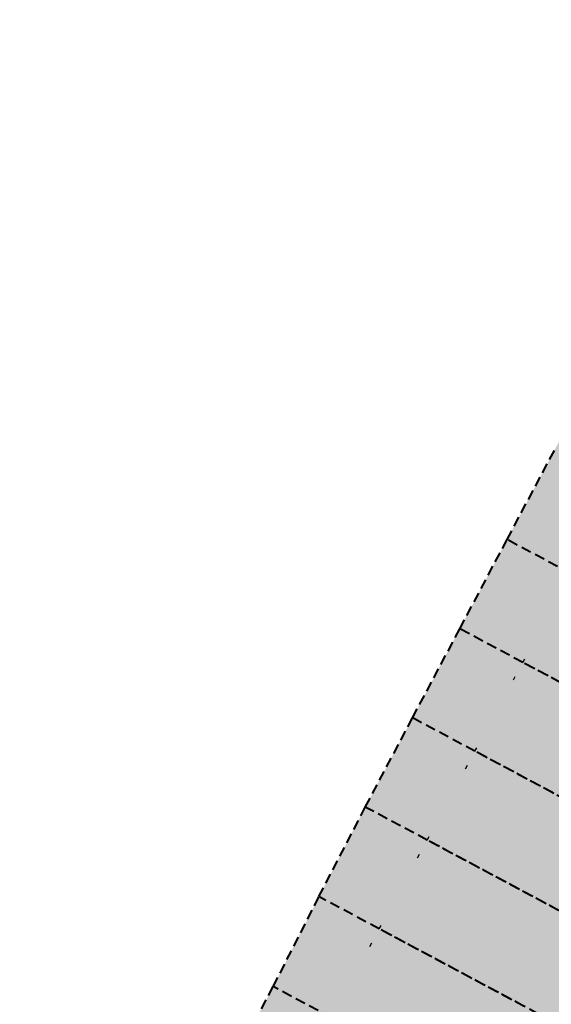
# Model space of a CAD drawing. Header units: metres. Extents: x 768989 to 770741, y 8991369 to 8992399.
# Tile 45 of 55: x 769448 to 769461, y 8992099 to 8992123. Entities that reach past the tile are written whole.
import ezdxf

# ---------------------------------------------------------------- set-up
doc = ezdxf.new("R2010")
doc.units = ezdxf.units.M
doc.header["$XCLIPFRAME"] = 2
for name, pattern in [('DASHED2', [0.375, 0.25, -0.125]), ('DOT', [6.35, 0, -6.35]), ('DOT2', [3.175, 0, -3.175])]:
    doc.linetypes.add(name, pattern=pattern)
doc.layers.add('+Corredor_P', color=7, linetype='DASHED2', lineweight=40)
doc.layers.add('+SL-Corredor-Rell_Secund', color=52, linetype='DOT2')
doc.layers.add('__ORTOFOTO', color=7, linetype='Continuous')
picture_1 = doc.add_image_def('image1.ecw', size_in_pixel=(24806, 30931))

# ---------------------------------------------------------------- blocks, each defined once
blk = doc.blocks.new('*U63')
at = {"layer": '+Corredor_P', "linetype": 'DASHED2', "lineweight": 40, "true_color": 0xffffff}
for points in [[(769437.038, 8992069.473), (769437.153, 8992069.668), (769437.163, 8992069.685), (769438.151, 8992071.361), (769439.402, 8992073.489), (769440.651, 8992075.618), (769441.897, 8992077.748), (769443.142, 8992079.88), (769444.385, 8992082.013), (769445.643, 8992084.139), (769446.908, 8992086.26), (769448.172, 8992088.383), (769449.433, 8992090.507), (769450.693, 8992092.633), (769451.95, 8992094.76), (769453.223, 8992096.913), (769454.406, 8992099.115), (769455.538, 8992101.345), (769456.688, 8992103.565), (769457.86, 8992105.773), (769459.032, 8992107.982), (769460.204, 8992110.19), (769461.376, 8992112.398), (769462.547, 8992114.607), (769462.824, 8992115.128), (769462.83, 8992115.139), (769464.44, 8992114.279), (769464.434, 8992114.268), (769464.154, 8992113.748), (769462.968, 8992111.548), (769461.781, 8992109.348), (769460.594, 8992107.147), (769459.408, 8992104.947), (769458.221, 8992102.746), (769457.034, 8992100.546), (769455.848, 8992098.345), (769454.661, 8992096.145), (769453.475, 8992093.946), (769452.299, 8992091.771), (769451.12, 8992089.598), (769449.938, 8992087.428), (769448.751, 8992085.259), (769447.561, 8992083.093), (769446.368, 8992080.928), (769445.171, 8992078.766), (769443.97, 8992076.605), (769442.766, 8992074.446), (769441.558, 8992072.29), (769440.346, 8992070.135), (769439.389, 8992068.439), (769439.379, 8992068.422), (769439.267, 8992068.224), (769437.038, 8992069.473)], [(769439.267, 8992068.224), (769439.379, 8992068.422), (769439.389, 8992068.439), (769440.346, 8992070.135), (769441.558, 8992072.29), (769442.766, 8992074.446), (769443.97, 8992076.605), (769445.171, 8992078.766), (769446.368, 8992080.928), (769447.561, 8992083.093), (769448.751, 8992085.259), (769449.938, 8992087.428), (769451.12, 8992089.598), (769452.299, 8992091.771), (769453.475, 8992093.946), (769454.661, 8992096.145), (769455.848, 8992098.345), (769457.034, 8992100.546), (769458.221, 8992102.746), (769459.408, 8992104.947), (769460.594, 8992107.147), (769461.781, 8992109.348), (769462.968, 8992111.548), (769464.154, 8992113.748), (769464.434, 8992114.268), (769464.44, 8992114.279), (769470.672, 8992110.949), (769470.667, 8992110.938), (769470.388, 8992110.418), (769469.206, 8992108.215), (769468.024, 8992106.012), (769466.842, 8992103.809), (769465.661, 8992101.606), (769464.479, 8992099.403), (769463.297, 8992097.2), (769462.115, 8992094.997), (769460.934, 8992092.794), (769459.752, 8992090.591), (769458.576, 8992088.404), (769457.396, 8992086.218), (769456.213, 8992084.034), (769455.026, 8992081.852), (769453.835, 8992079.673), (769452.641, 8992077.495), (769451.443, 8992075.319), (769450.241, 8992073.145), (769449.036, 8992070.974), (769447.827, 8992068.804), (769446.615, 8992066.636), (769445.657, 8992064.93), (769445.647, 8992064.912), (769445.535, 8992064.713), (769439.267, 8992068.224)]]:
    blk.add_hatch(color=7, dxfattribs=at).paths.add_polyline_path(points, flags=0)
at = {"layer": '+Corredor_P', "color": 7, "linetype": 'DASHED2', "lineweight": 40}
for p, q in [((769460.204, 8992110.19, 8.484), (769461.376, 8992112.398, 8.501)), ((769459.032, 8992107.982, 8.467), (769460.204, 8992110.19, 8.484)), ((769457.86, 8992105.773, 8.45), (769459.032, 8992107.982, 8.467)), ((769456.688, 8992103.565, 8.433), (769457.86, 8992105.773, 8.45)), ((769455.538, 8992101.345, 8.403), (769456.688, 8992103.565, 8.433)), ((769454.406, 8992099.115, 8.364), (769455.538, 8992101.345, 8.403)), ((769453.223, 8992096.913, 8.353), (769454.406, 8992099.115, 8.364))]:
    blk.add_line(p, q, dxfattribs=at)
at = {"layer": '+Corredor_P', "color": 153, "linetype": 'DASHED2', "lineweight": 40}
for p, q in [((769461.781, 8992109.348, 7.59), (769460.204, 8992110.19, 8.484)), ((769461.781, 8992109.348, 7.59), (769460.204, 8992110.19, 8.484)), ((769460.594, 8992107.147, 7.581), (769459.032, 8992107.982, 8.467)), ((769460.594, 8992107.147, 7.581), (769459.032, 8992107.982, 8.467)), ((769464.165, 8992105.24, 5.557), (769460.594, 8992107.147, 7.581)), ((769466.842, 8992103.809, 7.581), (769460.594, 8992107.147, 7.581)), ((769466.842, 8992103.809, 7.581), (769460.594, 8992107.147, 7.581)), ((769459.408, 8992104.947, 7.572), (769457.86, 8992105.773, 8.45)), ((769459.408, 8992104.947, 7.572), (769457.86, 8992105.773, 8.45)), ((769462.981, 8992103.038, 5.547), (769459.408, 8992104.947, 7.572)), ((769465.661, 8992101.606, 7.572), (769459.408, 8992104.947, 7.572)), ((769465.661, 8992101.606, 7.572), (769459.408, 8992104.947, 7.572)), ((769458.221, 8992102.746, 7.564), (769456.688, 8992103.565, 8.433)), ((769458.221, 8992102.746, 7.564), (769456.688, 8992103.565, 8.433)), ((769461.797, 8992100.836, 5.537), (769458.221, 8992102.746, 7.564)), ((769464.479, 8992099.403, 7.564), (769458.221, 8992102.746, 7.564)), ((769464.479, 8992099.403, 7.564), (769458.221, 8992102.746, 7.564)), ((769457.034, 8992100.546, 7.555), (769455.538, 8992101.345, 8.403)), ((769457.034, 8992100.546, 7.555), (769455.538, 8992101.345, 8.403)), ((769460.613, 8992098.634, 5.527), (769457.034, 8992100.546, 7.555)), ((769463.297, 8992097.2, 7.555), (769457.034, 8992100.546, 7.555)), ((769463.297, 8992097.2, 7.555), (769457.034, 8992100.546, 7.555)), ((769455.848, 8992098.345, 7.547), (769454.406, 8992099.115, 8.364)), ((769455.848, 8992098.345, 7.547), (769454.406, 8992099.115, 8.364))]:
    blk.add_line(p, q, dxfattribs=at)
at = {"layer": '+SL-Corredor-Rell_Secund', "color": 20, "linetype": 'DOT', "lineweight": -3, "ltscale": 0.3}
for p, q in [((769460.594, 8992107.147, 7.581), (769461.781, 8992109.348, 7.59)), ((769459.408, 8992104.947, 7.572), (769460.594, 8992107.147, 7.581)), ((769458.221, 8992102.746, 7.564), (769459.408, 8992104.947, 7.572)), ((769457.034, 8992100.546, 7.555), (769458.221, 8992102.746, 7.564)), ((769455.848, 8992098.345, 7.547), (769457.034, 8992100.546, 7.555))]:
    blk.add_line(p, q, dxfattribs=at)

msp = doc.modelspace()

# ---------------------------------------------------------------- block references
at = {"layer": '+Corredor_P', "color": 7, "linetype": 'DASHED2', "lineweight": 40}
msp.add_blockref('*U63', (0, 0), dxfattribs=at)

# ---------------------------------------------------------------- pictures from other files: only their frames are drawn
at = {"layer": '__ORTOFOTO'}
image = msp.add_image(picture_1, insert=(768953.111, 8991450.629), size_in_units=(788.093, 982.685), dxfattribs=at)
image.set_boundary_path([(14907.494, 3902.78), (13192.595, 8192.59), (9164.97, 15223.01), (1123.99, 23397.36), (7213.21, 30797.77), (15925.164, 20444.27), (23177.06, 8354.5), (14907.494, 3902.78)])

doc.saveas('drawing.dxf')
